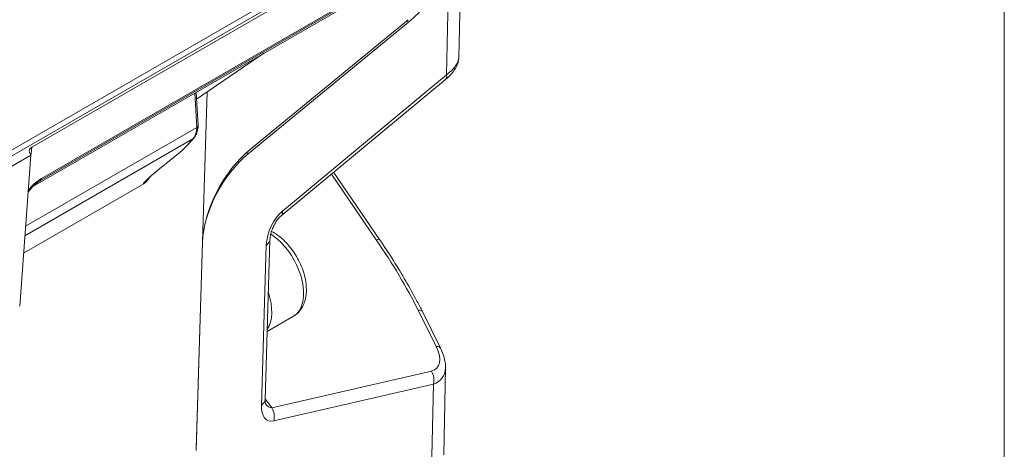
# Model space of a CAD drawing. Header units: millimetres. Extents: x 0 to 837, y 0 to 589.
# Tile 19 of 167: x 146 to 200, y 88 to 112. Entities that reach past the tile are written whole.
import ezdxf

# ---------------------------------------------------------------- set-up
doc = ezdxf.new("R2010")
doc.units = ezdxf.units.MM
doc.layers.add('1', color=7, linetype='Continuous', true_color=0xffffff)

msp = doc.modelspace()

# ---------------------------------------------------------------- linework, layer by layer
at = {"layer": '1', "color": 251, "linetype": 'Continuous', "lineweight": 18}
msp.add_line((200.102, 198.469), (200.102, 18.808), dxfattribs=at)
at = {"layer": '1', "color": 143, "linetype": 'Continuous', "lineweight": 18}
for p, q in [((193.303, 132.777), (126.217, 94.045)), ((146.304, 105.152), (173.216, 120.69)), ((146.788, 103.306), (172.297, 118.033)), ((146.368, 102.974), (170.52, 116.918)), ((146.249, 104.713), (139.33, 100.718)), ((145.642, 96.366), (146.249, 104.713)), ((146.175, 104.875), (146.249, 104.713))]:
    msp.add_line(p, q, dxfattribs=at)
at = {"layer": '1', "color": 252, "linetype": 'Continuous', "lineweight": 18}
msp.add_line((126.218, 93.719), (193.02, 132.287), dxfattribs=at)
at = {"layer": '1', "color": 143, "linetype": 'Continuous', "lineweight": 13}
for p, q in [((146.849, 103.424), (172.358, 118.151)), ((146.304, 105.152), (146.235, 104.512))]:
    msp.add_line(p, q, dxfattribs=at)
at = {"layer": '1', "color": 9, "linetype": 'Continuous', "lineweight": 13}
for p, q in [((169.254, 109.161), (169.372, 114.59)), ((167.142, 112.071), (167.028, 112.137)), ((160.17, 101.616), (169.254, 109.161)), ((155.436, 106.253), (155.322, 108.144)), ((155.436, 106.253), (145.963, 100.784)), ((155.226, 105.62), (145.924, 100.25)), ((154.905, 105.255), (155.226, 105.62)), ((153.374, 103.961), (154.513, 104.887)), ((158.179, 104.86), (158.285, 104.799)), ((152.817, 103.484), (152.696, 103.293)), ((165.365, 100.035), (162.885, 103.668)), ((159.01, 90.887), (159.283, 99.744)), ((168.682, 94.12), (167.675, 96.139)), ((159.583, 90.736), (168.413, 92.77)), ((168.526, 92.039), (159.696, 90.005)), ((168.399, 86.181), (168.526, 92.039)), ((159.213, 91.232), (159.583, 90.736))]:
    msp.add_line(p, q, dxfattribs=at)
at = {"layer": '1', "color": 9, "linetype": 'Continuous', "lineweight": 18}
for p, q in [((169.925, 110.111), (170.025, 114.735)), ((158.404, 105.055), (167.123, 112.215)), ((158.285, 104.799), (167.142, 112.071)), ((155.421, 107.824), (159.148, 110.353)), ((160.101, 101.356), (169.185, 108.9)), ((155.509, 106.363), (155.399, 108.188)), ((156.012, 108.226), (155.757, 99.928)), ((154.945, 105.287), (155.265, 105.651)), ((153.383, 103.963), (154.522, 104.89)), ((154.513, 104.887), (154.522, 104.89)), ((153.374, 103.961), (153.383, 103.963)), ((165.55, 100.044), (163.006, 103.769)), ((145.854, 99.289), (152.502, 103.127)), ((155.401, 88.377), (155.757, 99.928)), ((155.403, 88.436), (155.756, 99.9)), ((159.212, 91.18), (159.484, 100.037)), ((168.918, 94.039), (167.912, 96.059)), ((169.092, 88.128), (169.196, 92.944))]:
    msp.add_line(p, q, dxfattribs=at)
at = {"layer": '1', "color": 27, "linetype": 'Continuous', "lineweight": 18}
msp.add_line((159.328, 94.963), (160.782, 95.802), dxfattribs=at)
at = {"layer": '1', "color": 9, "linetype": 'Continuous', "lineweight": 18}
for centre, major_axis, ratio, start_param, end_param in [((166.652, 115.798), (2.6, 4.503), 0.537015, 4.101514, 4.71238), ((154.407, 104.986), (0.625, 0.503), 0.179168, 4.737909, 5.479674), ((154.757, 105.452), (0.188, -0.165), 0.75364, 6.01804, 6.283207), ((158.69, 101.717), (2.15, 3.724), 0.537015, 0.959922, 2.356185), ((158.828, 101.83), (2.25, 3.897), 0.537015, 0.959922, 2.356185), ((166.718, 93.973), (-2.322, 1.555), 0.558048, 3.483957, 3.516936)]:
    msp.add_ellipse(centre, major_axis=major_axis, ratio=ratio, start_param=start_param, end_param=end_param, dxfattribs=at)
at = {"layer": '1', "color": 9, "linetype": 'Continuous', "lineweight": 13}
for centre, major_axis, ratio, start_param, end_param in [((167.409, 109.402), (2.491, 0.874), 0.408903, 5.393036, 6.130869), ((168.706, 109.477), (-0.479, 0.577), 0.478974, 3.141595, 3.798926), ((154.377, 106.823), (-0.661, 1.349), 0.617671, 3.396229, 3.974323), ((155.259, 106.348), (-0.25, -0.015), 0.576647, 2.32194, 3.141578), ((154.377, 106.823), (-0.782, 1.281), 0.560318, 3.918513, 3.948174), ((155.078, 105.816), (0.188, -0.165), 0.75364, 6.01804, 6.283588), ((154.198, 104.446), (1.718, 1.316), 0.059727, 2.024589, 3.261584), ((154.049, 104.642), (1.509, 1.449), 0.041988, 2.969983, 3.560752), ((160.306, 100.355), (0.65, 1.477), 0.535686, 0.820575, 2.216839), ((159.622, 101.933), (-0.479, 0.577), 0.478974, 3.141595, 3.798926), ((158.735, 100.06), (-0.75, 0.023), 0.597148, 2.409174, 3.135122), ((164.93, 99.621), (-0.619, -0.423), 0.21154, 3.141226, 3.800739), ((158.332, 100.089), (-10.212, 11.953), 0.353449, 4.097292, 4.414857), ((167.24, 95.725), (-0.671, -0.335), 0.366949, 3.141594, 3.840615), ((167.153, 94.388), (-1.574, 1.443), 0.495011, 2.813648, 4.05302), ((168.247, 93.705), (-0.671, -0.335), 0.366949, 3.141067, 3.840615), ((167.978, 92.356), (0.168, -0.731), 0.754962, 0.957771, 1.99152), ((166.718, 93.973), (-2.322, 1.555), 0.558048, 2.746124, 3.483957), ((158.462, 91.203), (-0.75, 0.023), 0.597148, 2.409174, 3.141602), ((159.487, 91.864), (-0.107, 1.128), 0.481715, 2.469671, 3.121313), ((160.035, 91.548), (0.661, 1.522), 0.515215, 2.228682, 3.505199), ((159.148, 90.321), (0.168, -0.731), 0.754962, 0.957771, 1.99152)]:
    msp.add_ellipse(centre, major_axis=major_axis, ratio=ratio, start_param=start_param, end_param=end_param, dxfattribs=at)
at = {"layer": '1', "color": 143, "linetype": 'Continuous', "lineweight": 18}
msp.add_ellipse((146.66, 104.948), major_axis=(-0.502, 0.001), ratio=0.575449, start_param=5.501885, end_param=6.543888, dxfattribs=at)
at = {"layer": '1', "color": 143, "linetype": 'Continuous', "lineweight": 13}
for centre, major_axis, ratio, start_param, end_param in [((146.754, 102.019), (1.004, 1.494), 0.532164, 0.826593, 1.430573), ((146.638, 103.566), (0.15, -0.26), 0.57735, 0.002895, 0.704276)]:
    msp.add_ellipse(centre, major_axis=major_axis, ratio=ratio, start_param=start_param, end_param=end_param, dxfattribs=at)
at = {"layer": '1', "color": 27, "linetype": 'Continuous', "lineweight": 13}
msp.add_ellipse((159.407, 98.184), major_axis=(1.375, -2.382), ratio=0.57735, start_param=0.000098, end_param=2.294344, dxfattribs=at)
at = {"layer": '1', "color": 27, "linetype": 'Continuous', "lineweight": 18}
msp.add_ellipse((157.639, 97.163), major_axis=(-1.375, 2.382), ratio=0.57735, start_param=3.41285, end_param=4.371428, dxfattribs=at)
at = {"layer": '1', "color": 9, "linetype": 'Continuous', "lineweight": 18}
for points, knots in [([(169.185, 108.9), (169.237, 108.944), (169.389, 109.077), (169.602, 109.302), (169.783, 109.57), (169.895, 109.839), (169.921, 110.019), (169.925, 110.109)], [0, 0, 0, 0, 0.126792, 0.38396, 0.623747, 0.819529, 1, 1, 1, 1]), ([(155.265, 105.651), (155.3, 105.691), (155.382, 105.803), (155.475, 106.025), (155.506, 106.216), (155.512, 106.321)], [0, 0, 0, 0, 0.229653, 0.603958, 1, 1, 1, 1]), ([(155.511, 106.311), (155.511, 106.303), (155.509, 106.295), (155.505, 106.283), (155.503, 106.279), (155.498, 106.27), (155.492, 106.262), (155.485, 106.253), (155.478, 106.245), (155.473, 106.242), (155.464, 106.234), (155.457, 106.229), (155.449, 106.223), (155.443, 106.22), (155.441, 106.218), (155.438, 106.217)], [0, 0, 0, 0, 0.219461, 0.219461, 0.349551, 0.349551, 0.479641, 0.609731, 0.609731, 0.73982, 0.73982, 0.86991, 0.934955, 0.934955, 1, 1, 1, 1]), ([(152.551, 103.224), (152.551, 103.224), (152.551, 103.224), (152.554, 103.229), (152.57, 103.247), (152.612, 103.293), (152.713, 103.392), (152.906, 103.565), (153.142, 103.766), (153.313, 103.907), (153.383, 103.963)], [0, 0, 0, 0, 0.002394, 0.026157, 0.06206, 0.125152, 0.249734, 0.472227, 0.788953, 1, 1, 1, 1]), ([(152.696, 103.293), (152.688, 103.285), (152.68, 103.277), (152.664, 103.261), (152.656, 103.253), (152.633, 103.23), (152.616, 103.215), (152.568, 103.172), (152.535, 103.146), (152.502, 103.127)], [0, 0, 0, 0, 0.125, 0.125, 0.25, 0.25, 0.5, 0.5, 1, 1, 1, 1]), ([(159.484, 100.037), (159.485, 100.072), (159.493, 100.178), (159.531, 100.383), (159.617, 100.646), (159.739, 100.904), (159.883, 101.129), (160.012, 101.276), (160.079, 101.338), (160.101, 101.356)], [0, 0, 0, 0, 0.097246, 0.277869, 0.458081, 0.629694, 0.787486, 0.930323, 1, 1, 1, 1]), ([(167.912, 96.059), (167.816, 96.252), (167.526, 96.817), (167.001, 97.763), (166.311, 98.901), (165.811, 99.661), (165.55, 100.044)], [0, 0, 0, 0, 0.142765, 0.420238, 0.706409, 1, 1, 1, 1]), ([(169.192, 93.023), (169.191, 93.123), (169.171, 93.346), (169.076, 93.687), (168.976, 93.925), (168.918, 94.039)], [0, 0, 0, 0, 0.289133, 0.652933, 1, 1, 1, 1]), ([(159.242, 90.937), (159.243, 90.936), (159.229, 90.957), (159.213, 91.046), (159.211, 91.135), (159.212, 91.18)], [0, 0, 0, 0, 0.314772, 0.702019, 1, 1, 1, 1])]:
    msp.add_open_spline(points, degree=3, knots=knots, dxfattribs=at)
msp.add_open_spline([(155.511, 106.311), (155.511, 106.337), (155.509, 106.363)], degree=2, dxfattribs=at)
at = {"layer": '1', "color": 143, "linetype": 'Continuous', "lineweight": 18}
msp.add_open_spline([(146.1, 102.672), (146.125, 102.705), (146.223, 102.829), (146.406, 103.025), (146.616, 103.198), (146.741, 103.279), (146.788, 103.306)], degree=3, knots=[0, 0, 0, 0, 0.121318, 0.460837, 0.79854, 1, 1, 1, 1], dxfattribs=at)
at = {"layer": '1', "color": 27, "linetype": 'Continuous', "lineweight": 18}
msp.add_open_spline([(160.767, 95.802), (160.843, 95.841), (161.002, 95.946), (161.202, 96.174), (161.361, 96.464), (161.463, 96.801), (161.507, 97.18), (161.488, 97.595), (161.407, 98.03), (161.267, 98.471), (161.073, 98.903), (160.832, 99.314), (160.55, 99.694), (160.234, 100.031), (159.906, 100.303), (159.681, 100.443), (159.574, 100.499)], degree=3, knots=[0, 0, 0, 0, 0.053095, 0.119239, 0.186019, 0.255381, 0.327987, 0.402993, 0.478872, 0.554576, 0.630001, 0.705315, 0.780771, 0.856577, 0.933038, 1, 1, 1, 1], dxfattribs=at)

doc.saveas('drawing.dxf')
